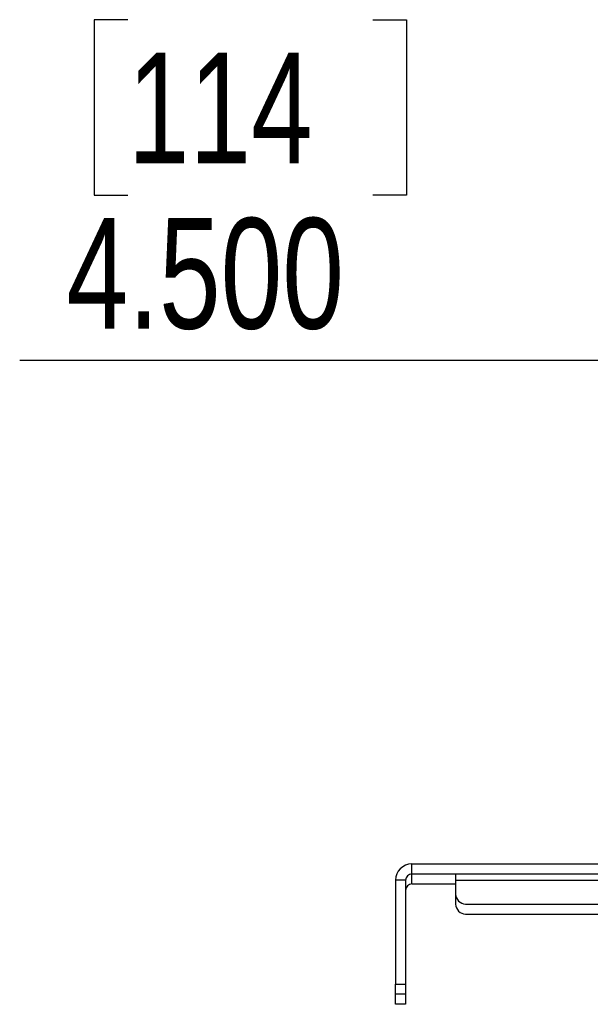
# Model space of a CAD drawing. Header units: inches. Extents: x 0.3 to 33.8, y 0.2 to 21.7.
# Tile 3 of 192: x 11.5 to 12.2, y 6.1 to 7.3. Entities that reach past the tile are written whole.
import ezdxf

# ---------------------------------------------------------------- set-up
doc = ezdxf.new("R2010")
doc.units = ezdxf.units.IN
doc.header["$MEASUREMENT"] = 0
doc.layers.add('BORDERS', color=7, linetype='Continuous')
doc.styles.add('SLDTEXTSTYLE0', font='TXT', dxfattribs={"width": 0.75})
doc.dimstyles.new('SLDDIMSTYLE0', dxfattribs={"dimtxt": 0.137795, "dimasz": 0.13, "dimexe": 0, "dimexo": 0.0625, "dimgap": 0.034449, "dimtad": 1, "dimdec": 3, "dimlfac": 10, "dimrnd": 1e-09, "dimzin": 4, "dimdsep": 46, "dimtxsty": 'SLDTEXTSTYLE0', "dimsah": 1, "dimcen": 0.09, "dimadec": 0, "dimazin": 1, "dimtfac": 1, "dimtdec": 3, "dimtofl": 0, "dimtmove": 0, "dimatfit": 3, "dimfxl": 0, "dimfrac": 2, "dimtolj": 1, "dimtzin": 12, "dimarcsym": 0})

# ---------------------------------------------------------------- blocks, each defined once
blk = doc.blocks.new('_D_6')
at = {"layer": 'BORDERS'}
for p, q in [((11.6167, 7.3353), (11.5748, 7.3353)), ((11.5748, 7.3353), (11.5748, 7.1165)), ((11.9222, 7.3353), (11.9642, 7.3353)), ((11.9642, 7.3353), (11.9642, 7.1165)), ((11.5748, 7.1165), (11.6167, 7.1165)), ((11.9642, 7.1165), (11.9222, 7.1165)), ((12.2241, 6.816), (12.2241, 6.9497)), ((12.6741, 6.6348), (12.6741, 6.9497)), ((12.2241, 6.9104), (11.4819, 6.9104)), ((12.6741, 6.9104), (12.2241, 6.9104))]:
    blk.add_line(p, q, dxfattribs=at)
for points in [[(12.2241, 6.9104), (12.3541, 6.8904), (12.3541, 6.9304)], [(12.6741, 6.9104), (12.5441, 6.9304), (12.5441, 6.8904)]]:
    blk.add_solid(points, dxfattribs=at)
at = {"layer": 'BORDERS', "char_height": 0.1378, "attachment_point": 1, "style": 'SLDTEXTSTYLE0'}
for s, insert in [('114', (11.6167, 7.2942)), ('4.500', (11.5404, 7.088))]:
    blk.add_mtext(s, dxfattribs=dict(at, insert=insert))

msp = doc.modelspace()

# ---------------------------------------------------------------- linework, layer by layer
at = {"color": 7, "linetype": 'Continuous', "lineweight": 25}
for p, q in [((11.97093, 6.27042), (11.97093, 6.28292)), ((11.97093, 6.28292), (12.21306, 6.28292)), ((11.96306, 6.26254), (11.95056, 6.26254)), ((11.95056, 6.26254), (11.95056, 6.13292)), ((11.96306, 6.26254), (11.96306, 6.13292)), ((11.97093, 6.27042), (12.50056, 6.27042)), ((11.97093, 6.25792), (11.97093, 6.27042)), ((12.02556, 6.27042), (12.02556, 6.26254)), ((12.02556, 6.26254), (12.02556, 6.24542)), ((12.02556, 6.26254), (12.22247, 6.26254)), ((11.97093, 6.25792), (12.02556, 6.25792)), ((12.02556, 6.24542), (12.02556, 6.23292)), ((12.03806, 6.23292), (12.50056, 6.23292)), ((12.03806, 6.22042), (12.21306, 6.22042)), ((11.95056, 6.13292), (11.96306, 6.13292)), ((11.95056, 6.12042), (11.95056, 6.13292)), ((11.96306, 6.13292), (11.96306, 6.12042)), ((11.96306, 6.12042), (11.95056, 6.12042)), ((11.95056, 6.10792), (11.95056, 6.12042)), ((11.96306, 6.12042), (11.96306, 6.10792)), ((11.96306, 6.10792), (11.95056, 6.10792))]:
    msp.add_line(p, q, dxfattribs=at)
for centre, radius, start, end in [((11.97093, 6.26254), 0.02037, 90, 180), ((11.97093, 6.26254), 0.00787, 90, 180), ((11.97093, 6.25004), 0.00787, 90, 180), ((12.03806, 6.24542), 0.0125, 180, 270), ((12.03806, 6.23292), 0.0125, 180, 270)]:
    msp.add_arc(centre, radius, start, end, dxfattribs=at)

# ---------------------------------------------------------------- dimensions: what is measured, and where the dimension line sits
at = {"layer": 'BORDERS'}
dim = msp.add_linear_dim(base=(12.22406, 6.91036), p1=(12.67406, 6.59542), p2=(12.22406, 6.77667), angle=0, dimstyle='SLDDIMSTYLE0', dxfattribs=at)
dim.commit()
dim.dimension.update_dxf_attribs({"geometry": '_D_6', "text_midpoint": (11.76947, 6.91036), "dimtype": 160})

doc.saveas('drawing.dxf')
